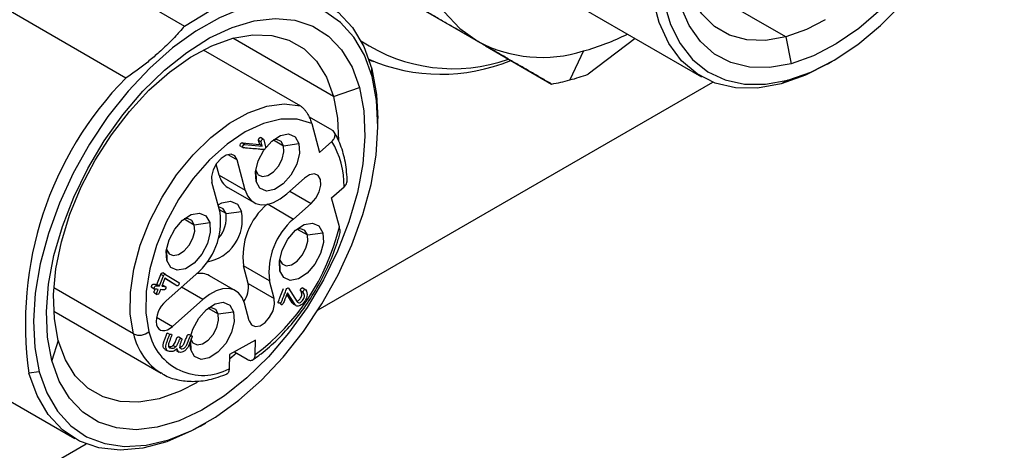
# Model space of a CAD drawing. Header units: inches. Extents: x 0.46 to 8.15, y 1.66 to 8.83.
# Tile 12 of 15: x 7.27 to 7.8, y 7.03 to 7.26. Entities that reach past the tile are written whole.
import ezdxf

# ---------------------------------------------------------------- set-up
doc = ezdxf.new("R2010")
doc.units = ezdxf.units.IN
doc.header["$MEASUREMENT"] = 0

msp = doc.modelspace()

# ---------------------------------------------------------------- linework, layer by layer
at = {"color": 7, "linetype": 'Continuous', "lineweight": 25}
for p, q in [((7.2789319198, 7.3007841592), (7.3596645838, 7.2541781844)), ((7.520156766, 7.2436370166), (7.4343506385, 7.2931855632)), ((7.6802089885, 7.2483560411), (7.6264856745, 7.2793698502)), ((7.3284208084, 7.2264746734), (7.2476881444, 7.2730806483)), ((7.5545880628, 7.2737656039), (7.6353207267, 7.227159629)), ((7.4391980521, 7.2166794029), (7.3854594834, 7.2477020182)), ((7.5999296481, 7.2475904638), (7.5748991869, 7.2285138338)), ((7.6802089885, 7.2483560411), (7.6830533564, 7.2340859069)), ((7.3697048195, 7.2414771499), (7.4214570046, 7.2116012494)), ((7.520156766, 7.2436370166), (7.5554014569, 7.2232906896)), ((7.572387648, 7.2408913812), (7.5650554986, 7.2254388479)), ((7.4582099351, 7.2359446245), (7.4605720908, 7.2352393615)), ((7.7022598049, 7.233795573), (7.7050432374, 7.2354029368)), ((7.4597010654, 7.2273119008), (7.4596062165, 7.231303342)), ((7.430900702, 7.1028331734), (7.6412812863, 7.2242832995)), ((7.681252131, 7.2252830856), (7.6777477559, 7.2233690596)), ((7.4391980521, 7.2166794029), (7.4529784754, 7.2213510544)), ((7.4261503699, 7.2057334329), (7.4382047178, 7.1987746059)), ((7.4274838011, 7.2022817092), (7.4316244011, 7.1868265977)), ((7.46283108, 7.2016631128), (7.46283108, 7.204877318)), ((7.3903760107, 7.1918695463), (7.399769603, 7.1910294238)), ((7.3917679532, 7.191065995), (7.3903760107, 7.1918695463)), ((7.399769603, 7.1910294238), (7.3991834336, 7.1932173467)), ((7.4005753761, 7.1924137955), (7.3991834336, 7.1932173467)), ((7.4016609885, 7.1938884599), (7.4002690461, 7.1946920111)), ((7.4011615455, 7.1902258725), (7.4005753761, 7.1924137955)), ((7.4019150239, 7.1936016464), (7.4029107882, 7.1898848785)), ((7.4070460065, 7.1935136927), (7.4124607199, 7.1903878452)), ((7.4124607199, 7.1903878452), (7.4206701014, 7.1915536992)), ((7.4316244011, 7.1868265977), (7.4382378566, 7.1926906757)), ((7.3898582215, 7.1900598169), (7.391250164, 7.1892562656)), ((7.3917679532, 7.191065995), (7.4011615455, 7.1902258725)), ((7.4011615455, 7.1902258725), (7.399769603, 7.1910294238)), ((7.3828348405, 7.1857170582), (7.3877573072, 7.1828753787)), ((7.3920802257, 7.166739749), (7.3877573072, 7.1828753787)), ((7.3781608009, 7.1747752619), (7.3766100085, 7.180563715)), ((7.3976710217, 7.177273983), (7.3978132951, 7.1712868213)), ((7.3786350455, 7.1548180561), (7.374312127, 7.1709536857)), ((7.3781608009, 7.1747752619), (7.3920802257, 7.166739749)), ((7.4142421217, 7.1647576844), (7.4236537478, 7.1731028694)), ((7.3828452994, 7.168110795), (7.3967647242, 7.1600752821)), ((7.4158894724, 7.166218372), (7.4272561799, 7.1596565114)), ((7.4381087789, 7.1626231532), (7.4447222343, 7.1684872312)), ((7.4422493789, 7.1471680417), (7.4381087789, 7.1626231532)), ((7.3818138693, 7.1541746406), (7.3782573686, 7.1562277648)), ((7.3818138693, 7.1541746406), (7.3900232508, 7.1553404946)), ((7.4042027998, 7.1591865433), (7.4178445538, 7.1513113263)), ((7.4178445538, 7.1513113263), (7.4272561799, 7.1596565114)), ((7.3595101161, 7.1513641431), (7.3649248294, 7.1482382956)), ((7.3649248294, 7.1482382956), (7.3731342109, 7.1494041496)), ((7.4197825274, 7.1459736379), (7.4251972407, 7.1428477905)), ((7.4251972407, 7.1428477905), (7.4334066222, 7.1440136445)), ((7.3501351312, 7.1351244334), (7.3502774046, 7.1291372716)), ((7.4104075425, 7.1297339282), (7.4105498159, 7.1237467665)), ((7.3936512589, 7.1169559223), (7.3911295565, 7.126368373)), ((7.4050489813, 7.11833286), (7.3911295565, 7.126368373)), ((7.3449854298, 7.1164242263), (7.347073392, 7.1218056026)), ((7.3463773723, 7.1156206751), (7.3484653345, 7.1210020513)), ((7.3484653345, 7.1210020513), (7.347073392, 7.1218056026)), ((7.3492120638, 7.1197119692), (7.3475828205, 7.115512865)), ((7.3495705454, 7.1218048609), (7.3481786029, 7.1226084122)), ((7.3542080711, 7.1165590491), (7.3491937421, 7.1196647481)), ((7.3556000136, 7.1157554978), (7.3492120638, 7.1197119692)), ((7.3495705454, 7.1218048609), (7.3566167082, 7.117462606)), ((7.3497052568, 7.1075335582), (7.365839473, 7.1218395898)), ((7.3869193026, 7.113075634), (7.3729998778, 7.1211111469)), ((7.4075706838, 7.1089204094), (7.4050489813, 7.11833286)), ((7.3325409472, 7.0901071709), (7.2900542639, 7.114634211)), ((7.3424355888, 7.1147976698), (7.3438275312, 7.1139941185)), ((7.3463773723, 7.1156206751), (7.3449854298, 7.1164242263)), ((7.3494366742, 7.1153456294), (7.3480447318, 7.1161491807)), ((7.3556000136, 7.1157554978), (7.3542080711, 7.1165590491)), ((7.3694419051, 7.1083932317), (7.3580751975, 7.1149550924)), ((7.3936512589, 7.1169559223), (7.4075706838, 7.1089204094)), ((7.4152020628, 7.114433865), (7.4197451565, 7.1072203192)), ((7.4229942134, 7.1121603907), (7.4216022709, 7.112963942)), ((7.4238864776, 7.113807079), (7.4224945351, 7.1146106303)), ((7.3436604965, 7.1119336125), (7.345052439, 7.1111300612)), ((7.3533076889, 7.0940872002), (7.3694419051, 7.1083932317)), ((7.4170598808, 7.1066631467), (7.4142080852, 7.1111871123)), ((7.4184518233, 7.1058595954), (7.414545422, 7.112056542)), ((7.3722466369, 7.1038240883), (7.3776613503, 7.1006982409)), ((7.3941255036, 7.0969987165), (7.3916038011, 7.1064111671)), ((7.4184518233, 7.1058595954), (7.4170598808, 7.1066631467)), ((7.4182572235, 7.1057271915), (7.4189696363, 7.1053159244)), ((7.4194338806, 7.1050479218), (7.419649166, 7.1049236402)), ((7.2899860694, 7.1021838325), (7.3473151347, 7.0690884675)), ((7.3447835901, 7.0990080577), (7.3533076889, 7.0940872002)), ((7.3776613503, 7.1006982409), (7.3858707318, 7.1018640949)), ((7.29241702, 7.086530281), (7.288947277, 7.0759064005)), ((7.3519449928, 7.0897559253), (7.3505530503, 7.0905594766)), ((7.3581289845, 7.0875396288), (7.3567370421, 7.0883431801)), ((7.3637040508, 7.0888281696), (7.3623121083, 7.0896317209)), ((7.3975963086, 7.0866620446), (7.3836816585, 7.0790502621)), ((7.3974260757, 7.0790605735), (7.3975963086, 7.0866620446)), ((7.3492556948, 7.0818575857), (7.3506476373, 7.0810540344)), ((7.3549408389, 7.0831557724), (7.3535488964, 7.0839593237)), ((7.355407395, 7.081241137), (7.3567993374, 7.0804375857)), ((7.3630139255, 7.0815972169), (7.3626108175, 7.0849004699)), ((7.3629047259, 7.0861925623), (7.3630139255, 7.0815972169)), ((7.2205226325, 7.0809140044), (7.3012552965, 7.0343080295)), ((7.3836816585, 7.0790502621), (7.3835114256, 7.071448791)), ((7.3873412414, 7.0798955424), (7.3836268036, 7.0766008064)), ((7.3863125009, 7.0804894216), (7.3931399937, 7.0765479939)), ((7.2822246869, 7.069945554), (7.2767517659, 7.069168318)), ((7.3681943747, 7.0409439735), (7.3709778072, 7.0425513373)), ((7.0368962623, 6.8753792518), (7.3072161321, 7.031431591))]:
    msp.add_line(p, q, dxfattribs=at)
at = {"color": 7, "linetype": 'Continuous', "lineweight": 25, "flags": 128}
for points in [[(7.681252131, 7.2252830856), (7.693556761, 7.2296022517), (7.7060750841, 7.2360054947), (7.7185739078, 7.2443735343), (7.7308204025, 7.2545504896), (7.7425864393, 7.2663467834), (7.7536528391, 7.2795426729), (7.7638134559, 7.2938923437), (7.7728790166, 7.3091284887), (7.7806806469, 7.3249672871), (7.7870730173, 7.3411136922), (7.7919370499, 7.3572669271), (7.7951821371, 7.3731260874), (7.796747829, 7.3883957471), (7.7966049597, 7.4027914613), (7.7947561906, 7.4160450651), (7.7912359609, 7.4279096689), (7.7861098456, 7.4381642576), (7.7794733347, 7.4466178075), (7.7714500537, 7.4531128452), (7.7621894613, 7.4575283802), (7.7518640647, 7.4597821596), (7.7406662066, 7.4598321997), (7.7288044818, 7.4576775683)], [(7.7288044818, 7.4576775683), (7.7164998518, 7.4533584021), (7.7039815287, 7.4469551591), (7.691482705, 7.4385871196), (7.6792362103, 7.4284101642), (7.6674701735, 7.4166138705), (7.6564037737, 7.4034179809), (7.6462431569, 7.3890683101), (7.6371775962, 7.3738321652), (7.6293759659, 7.3579933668), (7.6229835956, 7.3418469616), (7.6181195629, 7.3256937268), (7.6148744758, 7.3098345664), (7.6133087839, 7.2945649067), (7.6134516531, 7.2801691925), (7.6153004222, 7.2669155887), (7.618820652, 7.255050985), (7.6239467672, 7.2447963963), (7.6305832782, 7.2363428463), (7.6386065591, 7.2298478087), (7.6478671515, 7.2254322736), (7.6581925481, 7.2231784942), (7.6693904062, 7.2231284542), (7.681252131, 7.2252830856)], [(7.6830533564, 7.2340859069), (7.6716049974, 7.2320522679), (7.6608370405, 7.2322462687), (7.6509686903, 7.2346639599), (7.6422008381, 7.2392561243), (7.6347119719, 7.2459292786), (7.6286545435, 7.2545475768), (7.6241518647, 7.2649355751), (7.621295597, 7.2768818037), (7.6201438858, 7.290143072), (7.6207201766, 7.3044494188), (7.6230127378, 7.3195096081), (7.6269748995, 7.3350170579), (7.6325260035, 7.3506560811), (7.6395530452, 7.3661083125), (7.6479129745, 7.3810591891), (7.6574356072, 7.3952043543), (7.6679270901, 7.4082558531), (7.6791738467, 7.4199479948), (7.6909469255, 7.4300427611), (7.7030066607, 7.4383346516), (7.7151075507, 7.4446548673), (7.7270032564, 7.448874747)], [(7.7270032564, 7.448874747), (7.7384516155, 7.4509083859), (7.7492195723, 7.4507143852), (7.7590879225, 7.448296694), (7.7678557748, 7.4437045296), (7.7753446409, 7.4370313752), (7.7814020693, 7.4284130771), (7.7859047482, 7.4180250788), (7.7887610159, 7.4060788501), (7.7899127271, 7.3928175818), (7.7893364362, 7.378511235), (7.787043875, 7.3634510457), (7.7830817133, 7.347943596), (7.7775306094, 7.3323045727), (7.7705035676, 7.3168523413), (7.7621436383, 7.3019014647), (7.7526210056, 7.2877562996), (7.7421295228, 7.2747048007), (7.7308827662, 7.263012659), (7.7191096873, 7.2529178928), (7.7070499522, 7.2446260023), (7.6949490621, 7.2383057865), (7.6830533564, 7.2340859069)], [(7.6802089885, 7.2483560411), (7.6694903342, 7.2464992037), (7.6594503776, 7.2468305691), (7.6503133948, 7.2493427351), (7.642283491, 7.2539795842), (7.6355400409, 7.2606375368), (7.6302336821, 7.2691678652), (7.6264829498, 7.2793800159), (7.6243716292, 7.2910458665), (7.6239468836, 7.3039048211), (7.6252182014, 7.3176696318), (7.6281571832, 7.3320328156), (7.632698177, 7.3466735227), (7.6387397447, 7.3612647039), (7.6461469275, 7.3754804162), (7.6547542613, 7.3890031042), (7.6643694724, 7.4015306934), (7.6747777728, 7.4127833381), (7.6857466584, 7.4225096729), (7.6970311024, 7.4304924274), (7.7083790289, 7.4365532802), (7.7195369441, 7.4405568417)], [(7.4838031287, 7.3669263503), (7.4808573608, 7.3487505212), (7.4795878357, 7.3312588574), (7.4800117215, 7.3146879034), (7.482123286, 7.2992617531), (7.4858939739, 7.2851890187), (7.491272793, 7.2726600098), (7.4981870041, 7.2618441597), (7.5065431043, 7.2528877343), (7.5162280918, 7.2459118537)], [(7.6777477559, 7.2233690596), (7.6652373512, 7.2211233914), (7.6534501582, 7.2212612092), (7.6426165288, 7.2237798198), (7.6329481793, 7.2286300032), (7.6246340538, 7.2357169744), (7.6178366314, 7.2449022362), (7.6126887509, 7.2560062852), (7.6092910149, 7.2688121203), (7.6077098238, 7.2830694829), (7.6079760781, 7.2984997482)], [(7.3596645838, 7.2541781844), (7.3728937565, 7.2621226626), (7.3860307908, 7.2678805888), (7.3988189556, 7.2713394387), (7.4110083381, 7.2724316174), (7.4223607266, 7.271135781), (7.4326542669, 7.2674772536), (7.441687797, 7.2615275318), (7.449284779, 7.2534028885), (7.4552967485, 7.2432620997), (7.4596062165, 7.231303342)], [(7.4597010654, 7.2273119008), (7.4556370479, 7.2386632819), (7.4499957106, 7.2483374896), (7.4428821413, 7.2561543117), (7.4344288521, 7.2619681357), (7.4247933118, 7.2656706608), (7.4141550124, 7.2671929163), (7.4027121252, 7.2665065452), (7.3906778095, 7.2636243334), (7.378276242, 7.258599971), (7.3657384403, 7.2515270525), (7.3532979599, 7.2425373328), (7.3411865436, 7.2317982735), (7.3296298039, 7.219509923), (7.3188430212, 7.2059011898), (7.3090271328, 7.1912255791), (7.30036499, 7.1757564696), (7.2930179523, 7.1597820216), (7.2871228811, 7.1435998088), (7.2827895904, 7.1275112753), (7.2800988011, 7.1118161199), (7.2791006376, 7.0968067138), (7.2798136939, 7.0827626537), (7.2822246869, 7.069945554)], [(7.288947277, 7.0759064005), (7.2866547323, 7.0883196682), (7.2860784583, 7.1019606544), (7.2872301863, 7.116551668), (7.2900864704, 7.131795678), (7.2945891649, 7.1473823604), (7.3006466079, 7.1629944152), (7.3081354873, 7.178314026), (7.3169033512, 7.1930293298), (7.3267717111, 7.2068407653), (7.3375396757, 7.2194671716), (7.3489880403, 7.2306515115), (7.3608837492, 7.240166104), (7.37298464, 7.2478172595), (7.3850443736, 7.2534492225), (7.3968174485, 7.2569473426), (7.4080641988, 7.258240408), (7.4185556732, 7.2573020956), (7.4280782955, 7.2541515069), (7.4364382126, 7.2488527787), (7.4434652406, 7.2415137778), (7.4490163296, 7.2322839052), (7.4529784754, 7.2213510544)], [(7.7012297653, 7.2575157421), (7.6913669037, 7.2523596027), (7.6802089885, 7.2483560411)], [(7.29241702, 7.086530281), (7.2903059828, 7.0981963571), (7.2898815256, 7.1110554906), (7.29115313, 7.1248204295), (7.2940923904, 7.139183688), (7.2986336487, 7.1538244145), (7.3046754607, 7.1684155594), (7.3120828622, 7.1826311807), (7.3206903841, 7.1961537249), (7.3303057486, 7.2086811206), (7.3407141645, 7.2199335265), (7.3516831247, 7.2296595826), (7.362967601, 7.2376420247), (7.3743155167, 7.2437025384), (7.3854733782, 7.2477057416), (7.3961919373, 7.2495622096), (7.4062317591, 7.2492304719), (7.4153685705, 7.2467179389), (7.4233982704, 7.2420807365), (7.4301414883, 7.2354224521), (7.4354475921, 7.2268918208), (7.4391980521, 7.2166794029)], [(7.7022598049, 7.233795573), (7.6907368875, 7.2279543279), (7.6777477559, 7.2233690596)], [(7.4596062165, 7.231303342), (7.4621289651, 7.2177603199), (7.46283108, 7.204877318)], [(7.2822246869, 7.069945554), (7.2862887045, 7.0585941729), (7.2919300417, 7.0489199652), (7.2990436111, 7.0411031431), (7.3074969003, 7.0352893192), (7.3171324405, 7.031586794), (7.32777074, 7.0300645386), (7.3392136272, 7.0307509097), (7.3512479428, 7.0336331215), (7.3636495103, 7.0386574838), (7.3761873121, 7.0457304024), (7.3886277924, 7.054720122), (7.4007392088, 7.0654591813), (7.4122959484, 7.0777475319), (7.4230827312, 7.091356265), (7.4328986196, 7.1060318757), (7.4415607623, 7.1215009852), (7.4489078, 7.1374754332), (7.4548028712, 7.153657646), (7.459136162, 7.1697461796), (7.4618269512, 7.1854413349), (7.4628251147, 7.200450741), (7.4621120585, 7.2144948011), (7.4597010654, 7.2273119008)], [(7.4529784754, 7.2213510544), (7.45527102, 7.2089377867), (7.455847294, 7.1952968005), (7.454695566, 7.1807057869), (7.4518392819, 7.1654617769), (7.4473365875, 7.1498750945), (7.4412791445, 7.1342630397), (7.433790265, 7.1189434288), (7.4250224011, 7.1042281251), (7.4151540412, 7.0904166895), (7.4043860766, 7.0777902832), (7.392937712, 7.0666059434), (7.3810420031, 7.0570913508), (7.3689411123, 7.0494401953), (7.3568813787, 7.0438082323), (7.3451083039, 7.0403101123), (7.3338615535, 7.0390170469), (7.3233700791, 7.0399553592), (7.3138474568, 7.0431059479), (7.3054875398, 7.0484046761), (7.2984605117, 7.055743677), (7.2929094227, 7.0649735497), (7.288947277, 7.0759064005)], [(7.3325409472, 7.0901071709), (7.3308056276, 7.100525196), (7.330830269, 7.1121336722), (7.3326141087, 7.1245732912), (7.336101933, 7.1374590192), (7.3411857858, 7.1503920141), (7.3477083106, 7.1629719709), (7.3554676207, 7.1748095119), (7.3642235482, 7.1855382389), (7.3737050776, 7.1948260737), (7.3836187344, 7.2023855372), (7.3936576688, 7.2079826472), (7.4035111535, 7.2114441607), (7.4128742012, 7.212662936), (7.4214570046, 7.2116012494)], [(7.4391980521, 7.2166794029), (7.4413090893, 7.2050133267), (7.4417563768, 7.1929699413)], [(7.4274838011, 7.2022817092), (7.4197444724, 7.2045731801), (7.411066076, 7.2045761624), (7.4017406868, 7.2022905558), (7.392082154, 7.1977932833), (7.3824155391, 7.1912357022), (7.3730661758, 7.1828385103), (7.3643487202, 7.1728843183), (7.3565565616, 7.1617081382), (7.3499519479, 7.1496861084), (7.3447571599, 7.1372228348), (7.3411470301, 7.1247377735), (7.3392430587, 7.1126511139), (7.3391093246, 7.1013696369), (7.3407503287, 7.0912730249)], [(7.3898587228, 7.1900611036), (7.3896242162, 7.1900829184), (7.3894409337, 7.1901539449), (7.3893323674, 7.1902916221), (7.3892985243, 7.1904905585), (7.389336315, 7.1907528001), (7.3895928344, 7.1913782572), (7.3897599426, 7.1916085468), (7.3899463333, 7.191767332), (7.3901517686, 7.1918544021), (7.3903760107, 7.1918695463), (7.3903760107, 7.1918695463)], [(7.3978132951, 7.1712868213), (7.397511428, 7.176432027), (7.3989953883, 7.1823366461), (7.4020392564, 7.1881017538), (7.4061796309, 7.1928496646), (7.4107861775, 7.1958575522), (7.415157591, 7.196667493), (7.4186283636, 7.1951561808), (7.4206701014, 7.1915536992)], [(7.4206701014, 7.1915536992), (7.4209719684, 7.1864084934), (7.4194880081, 7.1805038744), (7.4164441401, 7.1747387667), (7.4123037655, 7.1699908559), (7.407697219, 7.1669829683), (7.4033258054, 7.1661730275), (7.3998550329, 7.1676843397), (7.3978132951, 7.1712868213)], [(7.4124607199, 7.1903878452), (7.4111395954, 7.1927188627), (7.4088938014, 7.1936967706), (7.4070460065, 7.1935136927)], [(7.3976710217, 7.177273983), (7.3989921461, 7.1749429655), (7.4012379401, 7.1739650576), (7.4040665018, 7.174489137), (7.4070472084, 7.1764354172), (7.4097262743, 7.1795075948), (7.411695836, 7.1832379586), (7.4126560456, 7.1870585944), (7.4124607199, 7.1903878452)], [(7.3877573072, 7.1828753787), (7.386556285, 7.1849944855), (7.3845146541, 7.1858834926), (7.3819432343, 7.1854070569), (7.379233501, 7.1836377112), (7.3767979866, 7.1808448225), (7.375007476, 7.1774535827), (7.3741345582, 7.1739802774), (7.374312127, 7.1709536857)], [(7.4272561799, 7.1596565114), (7.4296916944, 7.1624494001), (7.431482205, 7.1658406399), (7.4323551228, 7.1693139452), (7.432177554, 7.1723405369), (7.4309765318, 7.1744596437), (7.4289349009, 7.1753486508), (7.4263634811, 7.1748722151), (7.4236537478, 7.1731028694)], [(7.3920802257, 7.166739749), (7.3933297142, 7.163627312), (7.3952028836, 7.1612300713), (7.3976277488, 7.1596401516), (7.4005111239, 7.1589186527), (7.4037422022, 7.1590933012), (7.4071968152, 7.1601573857), (7.4107422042, 7.1620700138), (7.4142421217, 7.1647576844)], [(7.3775528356, 7.1588574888), (7.3795579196, 7.1598975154), (7.3841864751, 7.1607550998), (7.3878614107, 7.1591548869), (7.3900232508, 7.1553404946)], [(7.3818138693, 7.1541746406), (7.3803726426, 7.1567175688), (7.3779226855, 7.1577843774), (7.3778385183, 7.1577911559)], [(7.3502774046, 7.1291372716), (7.3499755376, 7.1342824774), (7.3514594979, 7.1401870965), (7.3545033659, 7.1459522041), (7.3586437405, 7.150700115), (7.363250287, 7.1537080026), (7.3676217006, 7.1545179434), (7.3710924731, 7.1530066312), (7.3731342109, 7.1494041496)], [(7.3649248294, 7.1482382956), (7.363603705, 7.1505693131), (7.361357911, 7.151547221), (7.3595101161, 7.1513641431)], [(7.3501351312, 7.1351244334), (7.3514562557, 7.1327934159), (7.3537020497, 7.131815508), (7.3565306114, 7.1323395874), (7.359511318, 7.1342858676), (7.3621903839, 7.1373580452), (7.3641599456, 7.1410884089), (7.3651201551, 7.1449090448), (7.3649248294, 7.1482382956)], [(7.3731342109, 7.1494041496), (7.373436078, 7.1442589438), (7.3719521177, 7.1383543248), (7.3689082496, 7.1325892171), (7.3647678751, 7.1278413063), (7.3601613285, 7.1248334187), (7.3557899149, 7.1240234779), (7.3523191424, 7.1255347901), (7.3502774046, 7.1291372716)], [(7.4105498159, 7.1237467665), (7.4102479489, 7.1288919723), (7.4117319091, 7.1347965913), (7.4147757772, 7.140561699), (7.4189161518, 7.1453096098), (7.4235226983, 7.1483174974), (7.4278941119, 7.1491274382), (7.4313648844, 7.147616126), (7.4334066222, 7.1440136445)], [(7.4251972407, 7.1428477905), (7.4238761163, 7.1451788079), (7.4216303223, 7.1461567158), (7.4197825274, 7.1459736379)], [(7.4104075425, 7.1297339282), (7.411728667, 7.1274029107), (7.413974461, 7.1264250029), (7.4168030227, 7.1269490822), (7.4197837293, 7.1288953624), (7.4224627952, 7.13196754), (7.4244323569, 7.1356979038), (7.4253925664, 7.1395185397), (7.4251972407, 7.1428477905)], [(7.4334066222, 7.1440136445), (7.4337084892, 7.1388684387), (7.432224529, 7.1329638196), (7.4291806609, 7.127198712), (7.4250402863, 7.1224508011), (7.4204337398, 7.1194429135), (7.4160623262, 7.1186329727), (7.4125915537, 7.1201442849), (7.4105498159, 7.1237467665)], [(7.3916038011, 7.1064111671), (7.3903543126, 7.1095236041), (7.3884811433, 7.1119208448), (7.386056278, 7.1135107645), (7.3831729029, 7.1142322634), (7.3799418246, 7.1140576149), (7.3764872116, 7.1129935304), (7.3729418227, 7.1110809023), (7.3694419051, 7.1083932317)], [(7.3941255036, 7.0969987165), (7.3953265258, 7.0948796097), (7.3973681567, 7.0939906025), (7.3999395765, 7.0944670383), (7.4026493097, 7.0962363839), (7.4050848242, 7.0990292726), (7.4068753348, 7.1024205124), (7.4077482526, 7.1058938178), (7.4075706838, 7.1089204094)], [(7.3630892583, 7.0890226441), (7.3641960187, 7.0926470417), (7.3672398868, 7.0984121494), (7.3713802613, 7.1031600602), (7.3759868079, 7.1061679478), (7.3803582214, 7.1069778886), (7.383828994, 7.1054665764), (7.3858707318, 7.1018640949)], [(7.3776613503, 7.1006982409), (7.3763402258, 7.1030292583), (7.3740944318, 7.1040071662), (7.3722466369, 7.1038240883)], [(7.3628716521, 7.0875843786), (7.3641927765, 7.0852533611), (7.3664385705, 7.0842754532), (7.3692671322, 7.0847995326), (7.3722478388, 7.0867458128), (7.3749269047, 7.0898179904), (7.3768964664, 7.0935483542), (7.377856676, 7.09736899), (7.3776613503, 7.1006982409)], [(7.3858707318, 7.1018640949), (7.3861725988, 7.0967188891), (7.3846886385, 7.09081427), (7.3816447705, 7.0850491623), (7.3775043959, 7.0803012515), (7.3728978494, 7.0772933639), (7.3685264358, 7.0764834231), (7.3650556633, 7.0779947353), (7.3630139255, 7.0815972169)], [(7.3447838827, 7.0948495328), (7.3452644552, 7.0936524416), (7.345984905, 7.092730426), (7.3469175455, 7.0921189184), (7.3480265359, 7.0918414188), (7.3492692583, 7.0919085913), (7.3505979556, 7.0923178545), (7.3519615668, 7.0930534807), (7.3533076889, 7.0940872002)], [(7.3664678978, 7.0642514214), (7.3572995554, 7.0595071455), (7.3461416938, 7.0555039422), (7.3354231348, 7.0536474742), (7.325383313, 7.0539792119), (7.3162465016, 7.0564917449), (7.3082168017, 7.0611289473), (7.3014735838, 7.0677872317), (7.29616748, 7.076317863), (7.29241702, 7.086530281)], [(7.3681943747, 7.0409439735), (7.3634642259, 7.0383489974), (7.3503271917, 7.0325910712), (7.3375390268, 7.0291322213), (7.3253496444, 7.0280400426), (7.3139972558, 7.029335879), (7.3037037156, 7.0329944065), (7.2946701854, 7.0389441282), (7.2870732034, 7.0470687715), (7.2810612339, 7.0572095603), (7.2767517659, 7.069168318)]]:
    msp.add_lwpolyline(points, dxfattribs=at)
at = {"color": 7, "linetype": 'Continuous', "lineweight": 25}
for centre, radius, start, end in [((7.5385786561, 7.3642920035), 0.1279482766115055, 285.3217702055, 296.6224409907), ((7.5027630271, 7.3196885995), 0.0882280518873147, 236.2686227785, 289.61473833), ((7.5503035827, 7.3104703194), 0.0729995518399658, 242.1738438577, 287.609221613), ((7.4965057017, 7.325107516), 0.0966422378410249, 246.5441752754, 292.5767860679), ((7.5317400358, 7.3493821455), 0.1283427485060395, 285.0452588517, 289.6504173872), ((7.4615334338, 7.0956135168), 0.1866644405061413, 135.4886717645, 188.1446322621), ((7.5356623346, 7.3347675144), 0.1132109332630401, 280.0412434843, 285.048218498), ((7.3988331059, 7.1691633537), 0.0458941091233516, 359.1558748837, 30.8400804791), ((7.3883382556, 7.176950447), 0.0104073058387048, 192.0640833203, 238.1431983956), ((7.3421296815, 7.150010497), 0.0368205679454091, 310.0853415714, 7.5023708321), ((7.3678491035, 7.1507675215), 0.0226407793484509, 279.8596544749, 11.6527383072), ((7.4276349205, 7.131175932), 0.0368205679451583, 130.0853415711, 187.5023708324), ((7.3653314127, 7.1519453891), 0.0166325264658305, 319.0597349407, 7.702512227), ((7.4415543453, 7.1231404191), 0.0368205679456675, 130.0853415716, 187.5023708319), ((7.3253962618, 7.175268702), 0.1201844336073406, 306.8217352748, 346.4783475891), ((7.3682388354, 7.1125083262), 0.0098323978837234, 61.0386275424, 102.2835645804), ((7.3808771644, 7.1149281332), 0.012934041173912, 323.9314606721, 9.0200007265), ((7.3588244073, 7.0966985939), 0.0141617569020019, 130.085341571, 187.502370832), ((7.335766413, 7.0968811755), 0.00750271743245, 244.5383831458, 311.6272201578), ((7.3647325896, 7.0970331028), 0.0329282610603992, 192.1419246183, 238.0653570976), ((7.3696034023, 7.0974792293), 0.0295129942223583, 192.1391823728, 298.115521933)]:
    msp.add_arc(centre, radius, start, end, dxfattribs=at)
for points, knots in [([(7.516228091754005, 7.245911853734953), (7.514511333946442, 7.246903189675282), (7.51105370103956, 7.248899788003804), (7.505684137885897, 7.252000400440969), (7.500136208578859, 7.255203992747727), (7.494398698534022, 7.25851703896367), (7.488475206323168, 7.261937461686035), (7.482362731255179, 7.265466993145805), (7.47606978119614, 7.269100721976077), (7.471763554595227, 7.271587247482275), (7.469595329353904, 7.272839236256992)], [0, 0, 0, 0, 0.1189568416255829, 0.2395848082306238, 0.36191310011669, 0.485969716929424, 0.6117815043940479, 0.7393742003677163, 0.8687724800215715, 1, 1, 1, 1]), ([(7.35966458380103, 7.254178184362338), (7.358800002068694, 7.253158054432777), (7.357076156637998, 7.251124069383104), (7.354340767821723, 7.248142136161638), (7.351500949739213, 7.24521982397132), (7.34853854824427, 7.242354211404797), (7.344772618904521, 7.238916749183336), (7.340106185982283, 7.23497221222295), (7.334436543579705, 7.230592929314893), (7.33043069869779, 7.227850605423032), (7.328420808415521, 7.226474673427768)], [0, 0, 0, 0, 0.1004488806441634, 0.2002799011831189, 0.2998303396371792, 0.3994443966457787, 0.499470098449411, 0.6662216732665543, 0.8325302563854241, 1, 1, 1, 1]), ([(7.555401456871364, 7.223290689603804), (7.55360660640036, 7.224327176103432), (7.550045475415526, 7.226383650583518), (7.544562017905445, 7.229550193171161), (7.539028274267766, 7.232745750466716), (7.533432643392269, 7.235977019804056), (7.527774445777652, 7.239244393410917), (7.52206735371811, 7.242539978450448), (7.518164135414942, 7.244793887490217), (7.516228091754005, 7.245911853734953)], [0, 0, 0, 0, 0.1498245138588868, 0.2972641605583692, 0.4423545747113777, 0.5851331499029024, 0.7256391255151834, 0.863913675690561, 1, 1, 1, 1]), ([(7.421457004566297, 7.211601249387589), (7.421636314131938, 7.211489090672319), (7.421999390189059, 7.211261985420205), (7.422570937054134, 7.210789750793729), (7.423155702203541, 7.210225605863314), (7.423869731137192, 7.209443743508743), (7.424694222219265, 7.208359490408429), (7.425728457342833, 7.206709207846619), (7.426789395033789, 7.204578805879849), (7.427242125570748, 7.203081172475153), (7.42748380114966, 7.202281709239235)], [0, 0, 0, 0, 0.0582576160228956, 0.1179632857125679, 0.1813864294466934, 0.2504308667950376, 0.3644082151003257, 0.5009477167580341, 0.7335970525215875, 1, 1, 1, 1]), ([(7.438237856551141, 7.192690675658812), (7.438494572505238, 7.192938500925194), (7.438999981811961, 7.19342640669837), (7.439533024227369, 7.194244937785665), (7.439861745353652, 7.195098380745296), (7.439981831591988, 7.195953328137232), (7.439884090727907, 7.196788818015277), (7.439541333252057, 7.197551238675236), (7.439001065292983, 7.198246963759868), (7.4384704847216, 7.19859851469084), (7.438204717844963, 7.198774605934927)], [0, 0, 0, 0, 0.1262866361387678, 0.2486267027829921, 0.3716965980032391, 0.5000930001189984, 0.6212723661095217, 0.7469750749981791, 0.8732602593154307, 0.9999999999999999, 0.9999999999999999, 0.9999999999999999, 0.9999999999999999]), ([(7.446454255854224, 7.170826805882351), (7.446378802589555, 7.172695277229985), (7.446160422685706, 7.178103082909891), (7.444593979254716, 7.186376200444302), (7.441897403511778, 7.193600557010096), (7.439633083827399, 7.19729797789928), (7.43892024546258, 7.198461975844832)], [0, 0, 0, 0, 0.1768389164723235, 0.5118143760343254, 0.8463125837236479, 1, 1, 1, 1]), ([(7.39918343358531, 7.193217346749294), (7.39916967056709, 7.193324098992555), (7.399141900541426, 7.193539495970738), (7.399272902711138, 7.193927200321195), (7.399440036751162, 7.194265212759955), (7.399659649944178, 7.194536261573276), (7.399908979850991, 7.194682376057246), (7.400118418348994, 7.194726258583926), (7.400223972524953, 7.194686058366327), (7.400259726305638, 7.194672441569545)], [0, 0, 0, 0, 0.1700215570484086, 0.3430572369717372, 0.4991388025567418, 0.6313929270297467, 0.7635935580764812, 0.9199233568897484, 1, 1, 1, 1]), ([(7.400575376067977, 7.192413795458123), (7.400524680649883, 7.192616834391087), (7.400569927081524, 7.19287449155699), (7.400786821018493, 7.19339111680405), (7.401038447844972, 7.19377832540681), (7.401361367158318, 7.193904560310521), (7.40172084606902, 7.193899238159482), (7.401863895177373, 7.193806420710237), (7.401915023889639, 7.193601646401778)], [0, 0, 0, 0, 0.25, 0.25, 0.5, 0.75, 0.75, 1, 1, 1, 1]), ([(7.402910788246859, 7.189884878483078), (7.403043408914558, 7.189413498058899), (7.402811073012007, 7.188899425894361), (7.402467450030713, 7.188473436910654), (7.402340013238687, 7.1883790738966), (7.402059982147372, 7.188286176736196), (7.401903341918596, 7.188303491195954), (7.401124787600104, 7.1883731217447), (7.399256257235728, 7.188540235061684), (7.396142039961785, 7.188818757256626), (7.393339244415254, 7.189069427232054), (7.391782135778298, 7.189208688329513), (7.391159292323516, 7.189264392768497), (7.390817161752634, 7.189265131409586), (7.390677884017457, 7.189599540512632), (7.39067917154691, 7.189753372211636), (7.390777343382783, 7.190145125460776), (7.390879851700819, 7.190397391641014), (7.391194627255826, 7.190929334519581), (7.391456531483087, 7.191093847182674), (7.391767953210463, 7.191065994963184)], [0, 0, 0, 0, 0.0625, 0.0625, 0.0937499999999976, 0.0937499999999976, 0.1249999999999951, 0.1249999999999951, 0.2499999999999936, 0.4999999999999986, 0.7500000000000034, 0.8125000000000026, 0.8125000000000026, 0.8750000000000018, 0.8750000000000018, 0.9062500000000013, 0.9062500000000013, 0.9375000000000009, 0.9375000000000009, 1, 1, 1, 1]), ([(7.444722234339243, 7.168487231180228), (7.44500829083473, 7.16877051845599), (7.445555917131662, 7.169312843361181), (7.446233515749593, 7.170407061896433), (7.446347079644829, 7.171209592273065), (7.446417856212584, 7.171709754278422)], [0, 0, 0, 0, 0.2918046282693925, 0.5586305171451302, 1, 1, 1, 1]), ([(7.442557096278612, 7.14340337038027), (7.442622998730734, 7.143880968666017), (7.442771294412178, 7.144955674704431), (7.442435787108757, 7.146377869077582), (7.442249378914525, 7.147168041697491)], [0, 0, 0, 0, 0.4443989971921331, 0.9999999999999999, 0.9999999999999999, 0.9999999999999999, 0.9999999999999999]), ([(7.395692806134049, 7.075981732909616), (7.397309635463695, 7.077130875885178), (7.401979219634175, 7.080449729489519), (7.409457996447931, 7.087097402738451), (7.417787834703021, 7.096184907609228), (7.4253618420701, 7.106343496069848), (7.43202809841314, 7.117295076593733), (7.437536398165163, 7.128770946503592), (7.440946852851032, 7.137588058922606), (7.44223434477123, 7.142449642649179), (7.442492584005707, 7.143424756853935)], [0, 0, 0, 0, 0.078309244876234, 0.2261658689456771, 0.3737769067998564, 0.5211347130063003, 0.668361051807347, 0.8156125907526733, 0.9630164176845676, 1, 1, 1, 1]), ([(7.347073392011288, 7.121805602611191), (7.347207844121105, 7.122152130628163), (7.347453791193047, 7.122513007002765), (7.347763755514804, 7.122633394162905), (7.347984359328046, 7.122659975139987), (7.348109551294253, 7.122642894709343), (7.348178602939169, 7.122608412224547)], [0, 0, 0, 0, 0.5, 0.75, 0.75, 1, 1, 1, 1]), ([(7.348465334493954, 7.121002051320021), (7.348599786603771, 7.121348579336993), (7.348845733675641, 7.121709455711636), (7.349155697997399, 7.121829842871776), (7.349376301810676, 7.121856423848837), (7.349501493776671, 7.121839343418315), (7.349570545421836, 7.121804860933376)], [0, 0, 0, 0, 0.4999999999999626, 0.7499999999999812, 0.7499999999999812, 1, 1, 1, 1]), ([(7.342449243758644, 7.114823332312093), (7.342338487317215, 7.114842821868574), (7.342182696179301, 7.114870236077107), (7.342101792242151, 7.115082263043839), (7.342095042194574, 7.115267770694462), (7.342138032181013, 7.115494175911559), (7.342222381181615, 7.115743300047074), (7.342330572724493, 7.115990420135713), (7.342460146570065, 7.116208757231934), (7.342605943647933, 7.116381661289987), (7.342821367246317, 7.116547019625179), (7.343115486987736, 7.116611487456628), (7.343500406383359, 7.116547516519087), (7.344140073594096, 7.116505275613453), (7.344655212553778, 7.116455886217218), (7.344985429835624, 7.116424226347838)], [0, 0, 0, 0, 0.0890116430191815, 0.1252046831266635, 0.1620638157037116, 0.2027747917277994, 0.2497461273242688, 0.2967174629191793, 0.3374284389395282, 0.3742875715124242, 0.4104806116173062, 0.4875897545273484, 0.5820555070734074, 0.7320868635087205, 1, 1, 1, 1]), ([(7.34568138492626, 7.113826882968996), (7.345179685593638, 7.113871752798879), (7.344677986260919, 7.113916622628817), (7.343925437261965, 7.11398392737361), (7.343659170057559, 7.113992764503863), (7.343452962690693, 7.114301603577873), (7.343473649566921, 7.114566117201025), (7.343763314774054, 7.115312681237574), (7.343942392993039, 7.115563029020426), (7.344366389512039, 7.115815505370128), (7.344621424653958, 7.115777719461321), (7.345373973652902, 7.115710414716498), (7.345875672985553, 7.115665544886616), (7.346377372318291, 7.115620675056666)], [0, 0, 0, 0, 0.249999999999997, 0.249999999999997, 0.3750000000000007, 0.3750000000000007, 0.5000000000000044, 0.5000000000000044, 0.6250000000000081, 0.6250000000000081, 0.7500000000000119, 0.7500000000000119, 1, 1, 1, 1]), ([(7.343662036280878, 7.111936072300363), (7.343622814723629, 7.111958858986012), (7.343544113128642, 7.112004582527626), (7.343464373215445, 7.112163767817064), (7.343460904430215, 7.112436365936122), (7.343601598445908, 7.112887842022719), (7.34381578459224, 7.113402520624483), (7.343967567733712, 7.113798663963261), (7.344034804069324, 7.11397414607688)], [0, 0, 0, 0, 0.093265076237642, 0.1871447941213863, 0.3214346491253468, 0.4811641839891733, 0.7701680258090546, 1, 1, 1, 1]), ([(7.346886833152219, 7.11371907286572), (7.346655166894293, 7.113121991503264), (7.346423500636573, 7.11252491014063), (7.3459601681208, 7.111330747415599), (7.345641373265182, 7.111046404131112), (7.344838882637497, 7.11111817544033), (7.344754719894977, 7.111438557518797), (7.345218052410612, 7.112632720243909), (7.345449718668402, 7.113229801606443), (7.34568138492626, 7.113826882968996)], [0, 0, 0, 0, 0.25, 0.25, 0.5, 0.5, 0.75, 0.75, 1, 1, 1, 1]), ([(7.347582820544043, 7.115512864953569), (7.348084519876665, 7.115467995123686), (7.348586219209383, 7.115423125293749), (7.349338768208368, 7.115355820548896), (7.349605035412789, 7.115346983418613), (7.349811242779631, 7.115038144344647), (7.349790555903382, 7.11477363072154), (7.349500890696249, 7.11402706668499), (7.349321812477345, 7.11377671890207), (7.348897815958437, 7.113524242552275), (7.348642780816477, 7.113562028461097), (7.347890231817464, 7.113629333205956), (7.347388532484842, 7.113674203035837), (7.346886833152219, 7.11371907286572)], [0, 0, 0, 0, 0.2500000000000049, 0.2500000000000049, 0.3750000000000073, 0.3750000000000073, 0.5000000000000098, 0.5000000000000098, 0.6250000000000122, 0.6250000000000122, 0.7500000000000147, 0.7500000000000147, 1, 1, 1, 1]), ([(7.347837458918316, 7.116169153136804), (7.34787702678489, 7.11616888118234), (7.347948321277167, 7.116168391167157), (7.348005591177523, 7.116137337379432), (7.34803107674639, 7.116123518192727)], [0, 0, 0, 0, 0.5549919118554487, 1, 1, 1, 1]), ([(7.356616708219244, 7.117462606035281), (7.356767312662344, 7.117366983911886), (7.356837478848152, 7.1172130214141), (7.356815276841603, 7.116788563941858), (7.356702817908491, 7.116476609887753), (7.356452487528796, 7.116022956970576), (7.356307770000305, 7.115866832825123), (7.35597965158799, 7.115697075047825), (7.355787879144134, 7.115664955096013), (7.355600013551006, 7.115755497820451)], [0, 0, 0, 0, 0.25, 0.25, 0.5, 0.5, 0.75, 0.75, 1, 1, 1, 1]), ([(7.410687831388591, 7.106756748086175), (7.410662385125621, 7.106722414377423), (7.410591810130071, 7.106627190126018), (7.410444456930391, 7.10652549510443), (7.410267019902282, 7.106452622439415), (7.410055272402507, 7.106435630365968), (7.409839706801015, 7.106474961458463), (7.409671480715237, 7.1066415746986), (7.409644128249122, 7.106953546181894), (7.40976178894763, 7.107354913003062), (7.410025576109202, 7.107997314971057), (7.410466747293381, 7.109160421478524), (7.411302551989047, 7.1112983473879), (7.411990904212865, 7.113076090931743), (7.412429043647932, 7.114207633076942)], [0, 0, 0, 0, 0.012832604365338, 0.035591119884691, 0.0601853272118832, 0.0884481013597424, 0.1322984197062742, 0.1682580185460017, 0.2044436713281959, 0.2473268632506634, 0.297584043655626, 0.4163834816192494, 0.6285253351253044, 1, 1, 1, 1]), ([(7.414545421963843, 7.112056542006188), (7.413942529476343, 7.110502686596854), (7.41333963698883, 7.108948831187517), (7.412586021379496, 7.107006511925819), (7.412446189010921, 7.106578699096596), (7.412112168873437, 7.105919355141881), (7.411908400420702, 7.105723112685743), (7.411549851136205, 7.105630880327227), (7.411407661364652, 7.105635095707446), (7.411196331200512, 7.105702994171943), (7.411124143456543, 7.105766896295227), (7.411008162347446, 7.10604790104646), (7.411096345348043, 7.106381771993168), (7.411849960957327, 7.108324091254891), (7.412754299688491, 7.110654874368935), (7.413658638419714, 7.11298565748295), (7.414110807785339, 7.114151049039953), (7.41429773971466, 7.114409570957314), (7.414743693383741, 7.114654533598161), (7.415045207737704, 7.114666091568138), (7.415202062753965, 7.114433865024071)], [0, 0, 0, 0, 0.2499999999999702, 0.2499999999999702, 0.312499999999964, 0.312499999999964, 0.3749999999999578, 0.3749999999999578, 0.4062499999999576, 0.4062499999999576, 0.4374999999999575, 0.4374999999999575, 0.4999999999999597, 0.4999999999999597, 0.7499999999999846, 0.8749999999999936, 0.8749999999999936, 0.9374999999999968, 0.9374999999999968, 1, 1, 1, 1]), ([(7.419549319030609, 7.10753127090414), (7.419590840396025, 7.107528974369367), (7.419870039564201, 7.107513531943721), (7.420508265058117, 7.107914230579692), (7.421297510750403, 7.108648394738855), (7.421942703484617, 7.109686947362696), (7.422272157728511, 7.11072590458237), (7.422235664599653, 7.111592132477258), (7.422013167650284, 7.112323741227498), (7.421747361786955, 7.112737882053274), (7.421602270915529, 7.112963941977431)], [0, 0, 0, 0, 0.024469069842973, 0.1645356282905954, 0.3098512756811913, 0.4500399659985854, 0.5995475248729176, 0.7106766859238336, 0.8420720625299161, 1, 1, 1, 1]), ([(7.421602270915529, 7.112963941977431), (7.421562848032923, 7.113038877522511), (7.421485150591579, 7.113186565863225), (7.421524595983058, 7.113544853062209), (7.421659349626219, 7.113901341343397), (7.421835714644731, 7.114231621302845), (7.422061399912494, 7.114477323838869), (7.422293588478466, 7.114599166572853), (7.422427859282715, 7.11460080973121), (7.42249187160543, 7.114601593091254)], [0, 0, 0, 0, 0.1554677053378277, 0.3064068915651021, 0.4744952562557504, 0.6208498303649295, 0.7479493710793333, 0.8798372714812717, 1, 1, 1, 1]), ([(7.424169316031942, 7.1137004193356), (7.42501839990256, 7.112652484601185), (7.425261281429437, 7.111400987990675), (7.424713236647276, 7.109218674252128), (7.424373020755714, 7.108430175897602), (7.423569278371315, 7.107100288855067), (7.423083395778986, 7.106515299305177), (7.422513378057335, 7.106007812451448)], [0, 0, 0, 0, 0.4999999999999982, 0.4999999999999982, 0.7499999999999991, 0.7499999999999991, 1, 1, 1, 1]), ([(7.422994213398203, 7.112160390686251), (7.422892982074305, 7.112298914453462), (7.422872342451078, 7.112489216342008), (7.422987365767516, 7.112969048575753), (7.423118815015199, 7.113251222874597), (7.423376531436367, 7.113611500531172), (7.423522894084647, 7.113727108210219), (7.423851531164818, 7.113828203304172), (7.424059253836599, 7.113829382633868), (7.424169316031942, 7.1137004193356)], [0, 0, 0, 0, 0.25, 0.25, 0.5, 0.5, 0.75, 0.75, 1, 1, 1, 1]), ([(7.419745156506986, 7.107220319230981), (7.420048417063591, 7.106733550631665), (7.420542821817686, 7.106591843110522), (7.421329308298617, 7.106792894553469), (7.421598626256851, 7.106929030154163), (7.4221519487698, 7.107338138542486), (7.422435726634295, 7.107610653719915), (7.423143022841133, 7.108486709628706), (7.423530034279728, 7.10924801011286), (7.423704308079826, 7.110730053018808), (7.423496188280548, 7.111453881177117), (7.422994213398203, 7.112160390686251)], [0, 0, 0, 0, 0.2500000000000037, 0.2500000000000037, 0.3750000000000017, 0.3750000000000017, 0.4999999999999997, 0.4999999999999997, 0.7499999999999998, 0.7499999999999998, 1, 1, 1, 1]), ([(7.418282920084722, 7.105781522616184), (7.418097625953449, 7.105818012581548), (7.417577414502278, 7.105920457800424), (7.41726257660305, 7.106372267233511), (7.417059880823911, 7.106663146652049)], [0, 0, 0, 0, 0.3561900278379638, 1, 1, 1, 1]), ([(7.422513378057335, 7.106007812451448), (7.421731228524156, 7.105317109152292), (7.420980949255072, 7.104942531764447), (7.419550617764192, 7.104831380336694), (7.418910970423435, 7.105125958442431), (7.418451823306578, 7.105859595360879)], [0, 0, 0, 0, 0.5, 0.5, 1, 1, 1, 1]), ([(7.349268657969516, 7.08187477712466), (7.349009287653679, 7.082117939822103), (7.348464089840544, 7.082629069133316), (7.348222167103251, 7.084078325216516), (7.348545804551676, 7.085875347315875), (7.349328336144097, 7.087704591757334), (7.349869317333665, 7.089110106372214), (7.350203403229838, 7.090014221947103), (7.350375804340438, 7.090366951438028), (7.350512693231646, 7.090510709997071), (7.350555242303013, 7.090555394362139)], [0, 0, 0, 0, 0.1644405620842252, 0.3456549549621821, 0.5206261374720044, 0.7079193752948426, 0.8962760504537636, 0.9430549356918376, 0.9822998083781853, 1, 1, 1, 1]), ([(7.355767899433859, 7.082264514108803), (7.354961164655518, 7.081406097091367), (7.354175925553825, 7.080896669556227), (7.353031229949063, 7.080652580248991), (7.352657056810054, 7.080686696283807), (7.351908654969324, 7.080753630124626), (7.351515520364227, 7.08075979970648), (7.350486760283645, 7.080995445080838), (7.350036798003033, 7.081502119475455), (7.349611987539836, 7.083183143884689), (7.349692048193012, 7.084147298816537), (7.350254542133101, 7.085778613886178), (7.350490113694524, 7.086342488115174), (7.350921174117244, 7.087453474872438), (7.35113670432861, 7.088008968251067), (7.351459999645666, 7.088842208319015), (7.351561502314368, 7.089142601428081), (7.351800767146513, 7.089612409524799), (7.351939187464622, 7.089779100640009), (7.352252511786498, 7.089975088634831), (7.352449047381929, 7.090002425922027), (7.352776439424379, 7.089927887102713), (7.35287169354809, 7.089829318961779), (7.352951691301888, 7.089351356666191), (7.352664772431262, 7.088732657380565), (7.35223371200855, 7.087621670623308), (7.352018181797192, 7.087066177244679), (7.351587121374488, 7.085955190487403), (7.351331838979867, 7.08538101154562), (7.351072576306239, 7.084351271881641), (7.351062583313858, 7.083892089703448), (7.351169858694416, 7.083482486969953)], [0, 0, 0, 0, 0.1250000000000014, 0.1250000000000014, 0.1875000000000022, 0.1875000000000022, 0.2500000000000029, 0.2500000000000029, 0.3750000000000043, 0.3750000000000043, 0.5000000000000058, 0.5000000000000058, 0.5625000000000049, 0.5625000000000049, 0.6250000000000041, 0.6250000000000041, 0.6562500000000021, 0.6562500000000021, 0.6875000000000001, 0.6875000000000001, 0.7187499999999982, 0.7187499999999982, 0.7499999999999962, 0.7499999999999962, 0.8124999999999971, 0.8124999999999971, 0.8749999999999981, 0.8749999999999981, 0.937499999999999, 0.937499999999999, 1, 1, 1, 1]), ([(7.353548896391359, 7.083959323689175), (7.353832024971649, 7.08425014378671), (7.354403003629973, 7.084836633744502), (7.355039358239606, 7.086278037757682), (7.355329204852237, 7.087414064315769), (7.355817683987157, 7.088174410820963), (7.35602870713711, 7.088360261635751), (7.356256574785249, 7.088453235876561), (7.35647388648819, 7.088454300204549), (7.356649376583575, 7.088428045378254), (7.356712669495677, 7.088352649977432), (7.35672947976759, 7.088332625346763)], [0, 0, 0, 0, 0.1979493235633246, 0.3991996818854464, 0.7251616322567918, 0.7732896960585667, 0.8178925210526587, 0.865973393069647, 0.9232521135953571, 0.9796161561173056, 0.9999999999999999, 0.9999999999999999, 0.9999999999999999, 0.9999999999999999]), ([(7.354940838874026, 7.083155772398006), (7.35530414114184, 7.083477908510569), (7.355610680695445, 7.08385233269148), (7.356109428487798, 7.084708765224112), (7.356285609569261, 7.085206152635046), (7.356568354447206, 7.085934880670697), (7.356662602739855, 7.086177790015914), (7.356851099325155, 7.086663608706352), (7.356941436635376, 7.086920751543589), (7.357265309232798, 7.087500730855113), (7.357543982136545, 7.087678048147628), (7.358188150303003, 7.087611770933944), (7.358300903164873, 7.087390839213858), (7.358154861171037, 7.086782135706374), (7.358044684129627, 7.086525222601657), (7.357856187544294, 7.086039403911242), (7.357761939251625, 7.085796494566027), (7.357479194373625, 7.085067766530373), (7.357273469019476, 7.084574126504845), (7.357099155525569, 7.083697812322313), (7.357103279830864, 7.083301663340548), (7.357197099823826, 7.082943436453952)], [0, 0, 0, 0, 0.1249999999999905, 0.1249999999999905, 0.2499999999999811, 0.2499999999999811, 0.3124999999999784, 0.3124999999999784, 0.3749999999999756, 0.3749999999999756, 0.4999999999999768, 0.4999999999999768, 0.624999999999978, 0.624999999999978, 0.6874999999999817, 0.6874999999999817, 0.7499999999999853, 0.7499999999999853, 0.8749999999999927, 0.8749999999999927, 1, 1, 1, 1]), ([(7.357197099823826, 7.082943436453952), (7.357316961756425, 7.082496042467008), (7.357555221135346, 7.082215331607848), (7.358268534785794, 7.081987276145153), (7.358720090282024, 7.08204441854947), (7.359601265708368, 7.082532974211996), (7.360081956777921, 7.082976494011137), (7.360797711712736, 7.083974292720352), (7.361034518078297, 7.084587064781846), (7.361509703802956, 7.085811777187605), (7.36186609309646, 7.086730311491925), (7.362222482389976, 7.087648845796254), (7.362460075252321, 7.088261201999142), (7.362584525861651, 7.08854752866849), (7.362892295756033, 7.088904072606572), (7.363068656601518, 7.088999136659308), (7.363464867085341, 7.089021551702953), (7.363644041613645, 7.08895236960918), (7.363781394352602, 7.088670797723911), (7.36376676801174, 7.088456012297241), (7.363570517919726, 7.087879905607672), (7.363434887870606, 7.087558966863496), (7.363078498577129, 7.086640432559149), (7.362840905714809, 7.086028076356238), (7.362365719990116, 7.08480336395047), (7.362142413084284, 7.084177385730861), (7.361562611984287, 7.083053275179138), (7.361218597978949, 7.082542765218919), (7.360420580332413, 7.081622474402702), (7.359946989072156, 7.081195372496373), (7.359050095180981, 7.080582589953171), (7.358613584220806, 7.080385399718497), (7.357764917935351, 7.080210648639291), (7.357334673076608, 7.080236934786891), (7.356292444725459, 7.080602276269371), (7.355886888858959, 7.081236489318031), (7.355767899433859, 7.082264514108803)], [0, 0, 0, 0, 0.0625000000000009, 0.0625000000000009, 0.1250000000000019, 0.1250000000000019, 0.1875000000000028, 0.1875000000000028, 0.2500000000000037, 0.2500000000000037, 0.3125000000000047, 0.3437500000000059, 0.3437500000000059, 0.3750000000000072, 0.3750000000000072, 0.4062500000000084, 0.4062500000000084, 0.4375000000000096, 0.4375000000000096, 0.4687500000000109, 0.4687500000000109, 0.5000000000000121, 0.5000000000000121, 0.5625000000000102, 0.5625000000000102, 0.6250000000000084, 0.6250000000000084, 0.6875000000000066, 0.6875000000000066, 0.7500000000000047, 0.7500000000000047, 0.8125000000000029, 0.8125000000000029, 0.875000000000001, 0.875000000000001, 1, 1, 1, 1]), ([(7.356924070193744, 7.082876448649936), (7.356988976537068, 7.08286830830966), (7.357242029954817, 7.082836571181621), (7.357780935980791, 7.083062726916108), (7.358445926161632, 7.083557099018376), (7.359294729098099, 7.084493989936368), (7.359923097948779, 7.086129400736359), (7.360567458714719, 7.087717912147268), (7.360960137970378, 7.088856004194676), (7.361219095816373, 7.089373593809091), (7.361399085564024, 7.089602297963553), (7.36160171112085, 7.089752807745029), (7.361817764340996, 7.089820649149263), (7.362023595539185, 7.089814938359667), (7.362207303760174, 7.089767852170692), (7.362278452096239, 7.089670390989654), (7.362309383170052, 7.089628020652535)], [0, 0, 0, 0, 0.0303174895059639, 0.1182002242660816, 0.2091570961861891, 0.2987335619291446, 0.480403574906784, 0.694467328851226, 0.8009846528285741, 0.8312279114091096, 0.8574700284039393, 0.8829618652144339, 0.9112144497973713, 0.9446243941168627, 0.9759259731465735, 1, 1, 1, 1]), ([(7.351169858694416, 7.083482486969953), (7.351272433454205, 7.083099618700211), (7.351461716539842, 7.082838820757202), (7.352013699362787, 7.082561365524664), (7.35239184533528, 7.082566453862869), (7.353096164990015, 7.082503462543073), (7.353444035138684, 7.082430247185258), (7.354171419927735, 7.082592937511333), (7.354548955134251, 7.082808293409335), (7.354940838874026, 7.083155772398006)], [0, 0, 0, 0, 0.25, 0.25, 0.5, 0.5, 0.75, 0.75, 1, 1, 1, 1]), ([(7.351605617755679, 7.083315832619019), (7.351915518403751, 7.083288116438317), (7.352224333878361, 7.083250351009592), (7.352870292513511, 7.08345007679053), (7.353204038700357, 7.083653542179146), (7.353548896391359, 7.083959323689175)], [0, 0, 0, 0, 0.5, 0.5, 1, 1, 1, 1]), ([(7.393139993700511, 7.076547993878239), (7.393416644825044, 7.076405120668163), (7.393961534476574, 7.076123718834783), (7.394752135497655, 7.075956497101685), (7.395487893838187, 7.07600132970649), (7.396348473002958, 7.076335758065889), (7.397223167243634, 7.077207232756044), (7.397358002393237, 7.0784388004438), (7.397426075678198, 7.07906057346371)], [0, 0, 0, 0, 0.1259059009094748, 0.2479831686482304, 0.3713112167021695, 0.500822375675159, 0.7479836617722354, 1, 1, 1, 1]), ([(7.383511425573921, 7.071448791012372), (7.383437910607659, 7.070848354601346), (7.383289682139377, 7.069637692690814), (7.382561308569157, 7.068798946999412), (7.382035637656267, 7.068598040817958), (7.381942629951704, 7.068562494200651)], [0, 0, 0, 0, 0.447472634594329, 0.9022405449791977, 1, 1, 1, 1]), ([(7.346922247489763, 7.06955308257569), (7.34748371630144, 7.06914469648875), (7.350180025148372, 7.067183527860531), (7.356037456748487, 7.065433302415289), (7.364165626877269, 7.064486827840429), (7.373059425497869, 7.065408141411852), (7.379240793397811, 7.067606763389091), (7.382460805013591, 7.068752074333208)], [0, 0, 0, 0, 0.0599948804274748, 0.28810990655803, 0.5160311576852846, 0.7478898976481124, 1, 1, 1, 1])]:
    msp.add_open_spline(points, degree=3, knots=knots, dxfattribs=at)

doc.saveas('drawing.dxf')
